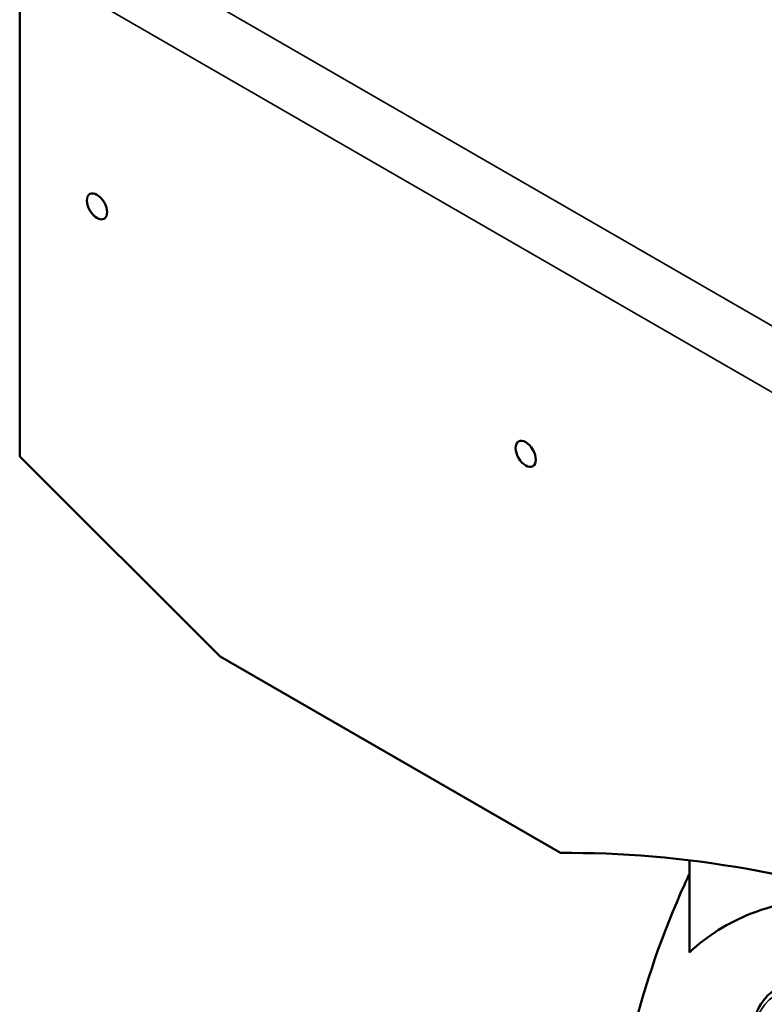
# Model space of a CAD drawing. Header units: inches. Extents: x 1 to 237, y 4 to 150.
# Tile 102 of 148: x 171 to 178, y 100 to 109. Entities that reach past the tile are written whole.
import ezdxf

# ---------------------------------------------------------------- set-up
doc = ezdxf.new("R2010")
doc.units = ezdxf.units.IN
doc.header["$LTSCALE"] = 7
doc.header["$MEASUREMENT"] = 0
doc.layers.add('Visible (ANSI)', color=7, linetype='Continuous', lineweight=50)
doc.layers.add('Visible Narrow (ANSI)', color=7, linetype='Continuous', lineweight=35)

msp = doc.modelspace()

# ---------------------------------------------------------------- linework, layer by layer
at = {"layer": 'Visible (ANSI)'}
for p, q in [((171.1339, 104.8828), (171.1339, 109.7182)), ((173.0766, 102.9447), (171.1339, 104.8828)), ((176.3772, 101.0391), (173.0766, 102.9447)), ((177.6292, 100.074), (177.6292, 100.9671))]:
    msp.add_line(p, q, dxfattribs=at)
for centre in [(171.8834, 107.3103), (176.0412, 104.9098)]:
    msp.add_ellipse(centre, major_axis=(-0.0693, 0.1199), ratio=0.57735, dxfattribs=at)
msp.add_ellipse((183.0211, 82.0936), major_axis=(-10.3771, 17.9736), ratio=0.57735, start_param=5.698642, end_param=5.967601, dxfattribs=at)
for points, knots in [([(177.07, 99.2563), (177.1974, 99.7692), (177.3701, 100.2664), (177.5982, 100.7712), (177.6136, 100.8046), (177.6292, 100.838)], [0, 0, 0, 0, 4.178762, 4.178762, 4.476711, 4.476711, 4.476711, 4.476711]), ([(179.3701, 100.6144), (179.2591, 100.6193), (179.1498, 100.6194), (178.754, 100.601), (178.4792, 100.5501), (178.0059, 100.3638), (177.8047, 100.2397), (177.6292, 100.074)], [38.65682, 38.65682, 38.65682, 38.65682, 39.968515, 39.968515, 43.504628, 43.504628, 46.633139, 46.633139, 46.633139, 46.633139]), ([(179.614, 97.7476), (179.5532, 97.7125), (179.4833, 97.6932), (179.3314, 97.6872), (179.2489, 97.7019), (179.0779, 97.7646), (178.9892, 97.8142), (178.8166, 97.9428), (178.7328, 98.0221), (178.5789, 98.2017), (178.5088, 98.3019), (178.3889, 98.5132), (178.339, 98.6243), (178.2645, 98.8469), (178.2398, 98.9583), (178.2187, 99.1709), (178.2224, 99.272), (178.2591, 99.453), (178.292, 99.5333), (178.376, 99.6499), (178.4217, 99.6919), (178.4742, 99.7222)], [0.785592, 0.785592, 0.785592, 0.785592, 1.080157, 1.080157, 1.390046, 1.390046, 1.715511, 1.715511, 2.042839, 2.042839, 2.368935, 2.368935, 2.694512, 2.694512, 3.02069, 3.02069, 3.348081, 3.348081, 3.672932, 3.672932, 3.926991, 3.926991, 3.926991, 3.926991])]:
    msp.add_open_spline(points, degree=3, knots=knots, dxfattribs=at)
at = {"layer": 'Visible Narrow (ANSI)'}
for p, q in [((171.4123, 110.2004), (195.1866, 96.4743)), ((191.0961, 98.1931), (171.1339, 109.7182))]:
    msp.add_line(p, q, dxfattribs=at)
msp.add_ellipse((179.0088, 98.7145), major_axis=(0.545, -0.944), ratio=0.57735, start_param=1.870195, end_param=6.330016, dxfattribs=at)

doc.saveas('drawing.dxf')
